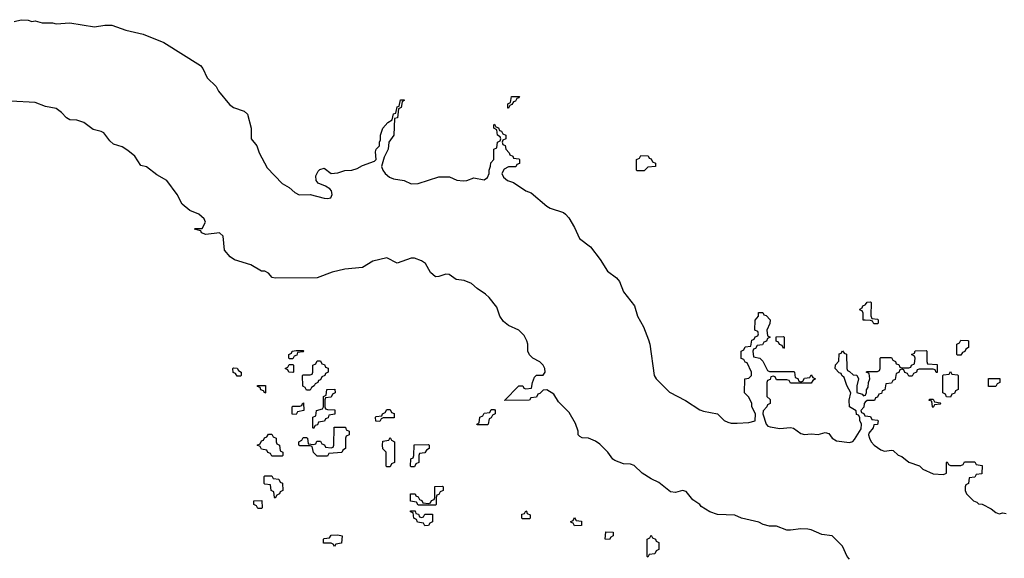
# Model space of a CAD drawing. Header units: inches. Extents: x 2387097 to 2568883, y 660483 to 715047.
# Tile 17 of 21: x 2555141 to 2560799, y 663720 to 666814. Entities that reach past the tile are written whole.
import ezdxf

# ---------------------------------------------------------------- set-up
doc = ezdxf.new("R2010")
doc.units = ezdxf.units.IN
doc.header["$MEASUREMENT"] = 0
doc.layers.add('C5656', color=7, linetype='Continuous')
doc.layers.add('C5666', color=7, linetype='Continuous')

msp = doc.modelspace()

# ---------------------------------------------------------------- linework, layer by layer
at = {"layer": 'C5656', "color": 6}
for points in [[(2555110, 666802.8), (2555150, 666814), (2555190, 666811.3), (2555210, 666804), (2555230, 666807.3), (2555270, 666796.3), (2555330, 666796.3), (2555350, 666790.5), (2555430, 666796.3), (2555570, 666773), (2555630, 666782), (2555670, 666782), (2555750, 666753), (2555850, 666730.5), (2555970, 666683), (2556180.5, 666550), (2556194.1, 666534.1), (2556219.1, 666479.1), (2556270.2, 666430.2), (2556284, 666404), (2556347.4, 666327.4), (2556370, 666310.4), (2556430, 666288), (2556450.4, 666270.4), (2556470.4, 666190), (2556470.5, 666130), (2556503, 666090), (2556517.1, 666050), (2556563.6, 665963.6), (2556650, 665873), (2556690, 665850.5), (2556721.2, 665821.2), (2556747.2, 665807.2), (2556810, 665810.5), (2556890, 665788.2), (2556910, 665786), (2556929.4, 665790.6), (2556937, 665810), (2556932, 665830), (2556922.7, 665842.7), (2556898.3, 665858.3), (2556855.5, 665875.5), (2556845.2, 665890), (2556843.2, 665916.8), (2556855.5, 665944.5), (2556865.6, 665954.4), (2556890, 665961), (2556930, 665930.7), (2556970, 665933.4), (2557010, 665948), (2557050, 665950.5), (2557081.2, 665958.8), (2557110, 665976.3), (2557179.3, 666000.7), (2557188.7, 666010), (2557184.7, 666055.3), (2557189.1, 666070.9), (2557208, 666090), (2557208.8, 666111.1), (2557215.3, 666124.7), (2557215.3, 666150), (2557228.7, 666190), (2557256.4, 666223.6), (2557282, 666238), (2557290, 666274), (2557302, 666278), (2557310, 666314), (2557322, 666318), (2557330, 666354), (2557350, 666354), (2557351.2, 666348.9), (2557338, 666342), (2557334, 666310), (2557318, 666302), (2557312, 666250), (2557294, 666246), (2557291.3, 666150), (2557262, 666110), (2557258, 666070), (2557235.3, 666024.7), (2557221, 665970), (2557227.3, 665950), (2557240.7, 665930), (2557266, 665910), (2557290, 665899.1), (2557350, 665890.7), (2557390, 665870.6), (2557430, 665873.4), (2557550, 665910.8), (2557610, 665910.6), (2557652.2, 665892.2), (2557690, 665888.2), (2557710, 665890.4), (2557750, 665905.5), (2557810, 665894.8), (2557830, 665906.8), (2557839, 665930), (2557838, 665950), (2557847.3, 665972.7), (2557848.4, 665991.6), (2557866, 666010), (2557866, 666070), (2557882, 666078), (2557886, 666110), (2557902, 666118), (2557906, 666130), (2557902, 666142), (2557886, 666150), (2557882, 666182), (2557866, 666190), (2557866, 666210), (2557870, 666214), (2557878, 666198), (2557892.7, 666192.7), (2557898, 666178), (2557910, 666174), (2557918, 666158), (2557934, 666150), (2557934, 666130), (2557918, 666122), (2557914, 666110), (2557918, 666098), (2557931.6, 666091.6), (2557934, 666070), (2557954, 666050), (2557958, 666038), (2557974, 666030), (2557978, 666018), (2558010, 666014), (2558014, 666010), (2558012.7, 665987.3), (2557998, 665982), (2557991.6, 665968.4), (2557950, 665968), (2557925.4, 665954.6), (2557911.3, 665930), (2557921, 665910), (2557944.7, 665890), (2557978, 665878), (2558050, 665830.7), (2558079.3, 665819.3), (2558170, 665742), (2558190, 665730.6), (2558265.5, 665705.5), (2558277.1, 665697.1), (2558295.8, 665675.8), (2558330, 665621), (2558357.3, 665557.3), (2558420.7, 665510), (2558476.5, 665436.5), (2558519.3, 665370), (2558570.3, 665330.3), (2558587.7, 665310), (2558610.4, 665250), (2558673.4, 665170), (2558690.4, 665110), (2558724.9, 665050), (2558754.6, 664974.6), (2558763, 664950), (2558786, 664770), (2558799.3, 664750), (2558874.4, 664674.4), (2558966.9, 664626.9), (2559050, 664573.4), (2559070, 664565.5), (2559150.5, 664550.5), (2559190, 664510.8), (2559210, 664502), (2559230, 664496.3), (2559263.2, 664496.8), (2559330, 664500.7), (2559368, 664510), (2559368.7, 664550), (2559348, 664590), (2559348, 664610), (2559330, 664646), (2559306, 664670), (2559308.4, 664751.6), (2559330, 664754), (2559346, 664770), (2559346, 664790), (2559322, 664842), (2559310, 664846), (2559302, 664862), (2559287.3, 664867.3), (2559286, 664910), (2559302, 664918), (2559310, 664934), (2559342, 664938), (2559347.3, 664972.7), (2559362, 664978), (2559367.3, 664992.7), (2559382, 664998), (2559386, 665010), (2559382, 665022), (2559366, 665030), (2559367.3, 665087.3), (2559386, 665110), (2559387.3, 665132.7), (2559411.6, 665131.6), (2559418, 665118), (2559430, 665114), (2559454, 665090), (2559451.6, 665068.4), (2559434, 665030), (2559438, 664998), (2559454, 664990), (2559438, 664982), (2559432.7, 664967.3), (2559418, 664962), (2559410, 664946), (2559378, 664942), (2559370, 664926), (2559358, 664922), (2559354, 664910), (2559358, 664878), (2559394, 664870), (2559411.6, 664851.6), (2559438, 664798), (2559450, 664794), (2559590, 664794), (2559594, 664790), (2559598, 664758), (2559612.7, 664752.7), (2559618, 664738), (2559630, 664734), (2559642, 664738), (2559650, 664754), (2559682, 664758), (2559690, 664774), (2559698, 664758), (2559714, 664750), (2559698, 664742), (2559690, 664726), (2559570, 664726), (2559562, 664742), (2559550, 664746), (2559490, 664746), (2559482, 664762), (2559470, 664766), (2559458, 664762), (2559452.7, 664747.3), (2559438, 664742), (2559434, 664730), (2559434, 664650), (2559452.7, 664632.7), (2559454, 664610), (2559438, 664602), (2559434, 664590), (2559412.7, 664567.3), (2559412, 664550), (2559431.3, 664490), (2559439.6, 664479.6), (2559454.4, 664474.4), (2559510, 664464.9), (2559570, 664471), (2559587.5, 664467.5), (2559630, 664437.3), (2559650, 664430.8), (2559690, 664434.8), (2559729.1, 664430.9), (2559770, 664442.8), (2559790, 664436), (2559810.7, 664410), (2559834.9, 664394.9), (2559910, 664384.9), (2559929.5, 664390.5), (2559938.3, 664401.7), (2559977.2, 664462.8), (2559979, 664490), (2559968, 664512), (2559968, 664528), (2559962, 664542), (2559950, 664546), (2559948, 664568), (2559908.7, 664590), (2559908.4, 664628.4), (2559918, 664670), (2559893.6, 664713.6), (2559878, 664758), (2559866, 664770), (2559862, 664782), (2559850, 664786), (2559828, 664810), (2559828.4, 664831.6), (2559847.3, 664852.7), (2559850, 664894), (2559862, 664898), (2559870, 664912), (2559878, 664898), (2559892.7, 664892.7), (2559894, 664810), (2559898, 664798), (2559910, 664794), (2559930, 664774), (2559951.3, 664771.3), (2559962, 664750), (2559951.3, 664710), (2559952, 664672), (2559982, 664662), (2559990, 664654), (2560000, 664657.3)], [(2559910, 663715.1), (2559895.1, 663730), (2559869.7, 663789.7), (2559810, 663849.3), (2559750, 663856.2), (2559690, 663884.2), (2559670, 663888), (2559630.4, 663889.6), (2559570, 663880.9), (2559550, 663882), (2559490, 663903.7), (2559450, 663904.5), (2559413.4, 663913.4), (2559387.8, 663927.8), (2559289.6, 663949.6), (2559250, 663967), (2559150, 663972.3), (2559106.6, 663986.6), (2559057.5, 664017.5), (2559049, 664030), (2559010, 664056), (2558970, 664104.5), (2558950, 664109.6), (2558910, 664098.4), (2558881.6, 664101.6), (2558814.5, 664154.5), (2558770, 664175.6), (2558718, 664210), (2558672.7, 664252.7), (2558650, 664261.6), (2558610, 664262.7), (2558561.2, 664281.2), (2558549.6, 664289.6), (2558520.9, 664330), (2558475.4, 664375.4), (2558450, 664392.3), (2558410, 664409.3), (2558372.9, 664412.9), (2558359, 664419), (2558349.4, 664429.4), (2558349.4, 664450), (2558334.5, 664494.5), (2558298, 664558), (2558238, 664618), (2558210, 664662), (2558170, 664688), (2558150, 664686), (2558130, 664666), (2558118, 664662), (2558110, 664646), (2558078, 664642), (2558070, 664628), (2557927.3, 664627.3), (2558010, 664711), (2558031.6, 664711.6), (2558038, 664698), (2558050, 664694), (2558082, 664698), (2558088, 664730), (2558100.2, 664759.8), (2558110, 664771.3), (2558150, 664771.3), (2558161.2, 664790), (2558159.3, 664810), (2558149, 664830), (2558130, 664849), (2558090, 664869), (2558069.7, 664889.7), (2558060.9, 664910), (2558060.7, 664950), (2558055.6, 664970), (2558040.7, 665000.7), (2558010, 665029.6), (2557950, 665058), (2557921, 665081), (2557900.9, 665110), (2557882.7, 665162.7), (2557838.5, 665218.5), (2557818.2, 665238.2), (2557769.7, 665269.7), (2557737.7, 665297.7), (2557695.6, 665315.6), (2557650, 665320.7), (2557609.6, 665349.6), (2557590, 665351.8), (2557550, 665338), (2557530, 665337.2), (2557502, 665362), (2557472.9, 665412.9), (2557450, 665429.6), (2557410, 665444.2), (2557390, 665444.2), (2557310, 665416.2), (2557250, 665445.1), (2557170, 665426.3), (2557110, 665389.7), (2557010, 665380.5), (2556936.5, 665363.5), (2556850, 665332), (2556610, 665329), (2556592.5, 665332.5), (2556570, 665357.2), (2556550, 665369.2), (2556530, 665369.3), (2556470, 665405.1), (2556374.9, 665434.9), (2556350, 665452), (2556318.7, 665490), (2556309.7, 665569.7), (2556290, 665589.6), (2556210, 665579.3), (2556186, 665590), (2556182, 665602), (2556146, 665610), (2556150, 665614), (2556190, 665614), (2556208.7, 665650), (2556201.2, 665670), (2556170, 665696), (2556118.6, 665718.6), (2556074.8, 665754.8), (2556046, 665810), (2555986, 665890), (2555930, 665923.7), (2555870, 665969.3), (2555837.2, 665977.2), (2555802.7, 666030), (2555763.3, 666063.3), (2555730, 666082.9), (2555679.7, 666099.7), (2555658.3, 666118.3), (2555623.8, 666163.8), (2555610, 666171.6), (2555562.6, 666182.6), (2555510, 666223.6), (2555470, 666236.2), (2555430, 666239.5), (2555409.7, 666249.7), (2555380.5, 666280.5), (2555350, 666303.6), (2555290, 666315.6), (2555230, 666338.4), (2555090, 666345.1)], [(2560000, 665087.7), (2559988.4, 665088.4), (2559987.3, 665127.3), (2559982, 665142), (2559970, 665146), (2559968.8, 665151.1), (2559982, 665158), (2559986, 665170), (2560000, 665177)], [(2560000, 664616), (2559994, 664610), (2559992.7, 664587.3), (2559974, 664570), (2559978, 664558), (2559992.7, 664552.7), (2559998, 664538), (2560000, 664537.7)]]:
    msp.add_lwpolyline(points, dxfattribs=at)
for points in [[(2557946, 666306), (2557946, 666330), (2557962, 666338), (2557967.3, 666372.7), (2558012.7, 666372.7), (2558010, 666366), (2557998, 666362), (2557990, 666346), (2557978, 666342), (2557970, 666326), (2557958, 666322), (2557950, 666306)], [(2558690, 665946), (2558686, 665950), (2558686, 666010), (2558702, 666018), (2558710, 666034), (2558752.7, 666032.7), (2558758, 666018), (2558770, 666014), (2558778, 665998), (2558794, 665990), (2558794, 665970), (2558750, 665966), (2558730, 665946)], [(2559530, 664926), (2559522, 664942), (2559507.3, 664947.3), (2559502, 664962), (2559487.3, 664967.3), (2559487.3, 664992.7), (2559530, 664994), (2559534, 664990), (2559534, 664930)], [(2556690, 664866), (2556688, 664870), (2556688.4, 664891.6), (2556702, 664898), (2556706, 664910), (2556730, 664914), (2556770, 664914), (2556774, 664910), (2556770, 664906), (2556738, 664902), (2556732.7, 664887.3), (2556718, 664882), (2556710, 664866)], [(2556710, 664788), (2556688.4, 664788.4), (2556682, 664802), (2556666, 664810), (2556682, 664818), (2556690, 664834), (2556710, 664834), (2556714, 664830), (2556714, 664790)], [(2556790, 664686), (2556782, 664702), (2556768.4, 664708.4), (2556766, 664770), (2556770, 664774), (2556810, 664774), (2556822, 664778), (2556826, 664790), (2556826, 664830), (2556842, 664838), (2556850, 664854), (2556870, 664854), (2556878, 664838), (2556892.7, 664832.7), (2556898, 664818), (2556912.7, 664812.7), (2556914, 664790), (2556898, 664782), (2556894, 664770), (2556878, 664762), (2556870, 664746), (2556858, 664742), (2556854, 664730), (2556838, 664722), (2556834, 664710), (2556818, 664702), (2556810, 664686)], [(2556390, 664766), (2556382, 664782), (2556367.3, 664787.3), (2556366, 664810), (2556370, 664814), (2556391.6, 664811.6), (2556398, 664798), (2556414, 664790), (2556414, 664770), (2556410, 664766)], [(2556550, 664668), (2556542, 664682), (2556527.3, 664687.3), (2556522, 664702), (2556507.3, 664707.3), (2556507.3, 664712.7), (2556552.7, 664712.7), (2556554, 664670)], [(2556830, 664466), (2556826, 664470), (2556826, 664530), (2556842, 664538), (2556846, 664570), (2556882, 664578), (2556886, 664590), (2556886, 664650), (2556902, 664658), (2556906, 664690), (2556951.6, 664691.6), (2556954, 664670), (2556938, 664662), (2556930, 664646), (2556898, 664642), (2556894, 664630), (2556894, 664590), (2556898, 664578), (2556910, 664574), (2556952.7, 664572.7), (2556952.7, 664547.3), (2556918, 664542), (2556912.7, 664527.3), (2556898, 664522), (2556892.7, 664507.3), (2556858, 664502), (2556852.7, 664487.3), (2556838, 664482)], [(2556730, 664546), (2556707.3, 664547.3), (2556706, 664590), (2556710, 664594), (2556750, 664594), (2556762, 664598), (2556766, 664610), (2556772.7, 664612.7), (2556774, 664570), (2556738, 664562)], [(2557210, 664506), (2557187.3, 664507.3), (2557186, 664530), (2557190, 664534), (2557222, 664538), (2557226, 664550), (2557242, 664558), (2557250, 664574), (2557270, 664574), (2557278, 664558), (2557292.7, 664552.7), (2557292.7, 664527.3), (2557230, 664526), (2557218, 664522)], [(2557770, 664486), (2557768, 664490), (2557782, 664498), (2557786, 664530), (2557802, 664538), (2557810, 664554), (2557842, 664558), (2557850, 664574), (2557870, 664574), (2557874, 664570), (2557874, 664550), (2557858, 664542), (2557850, 664526), (2557838, 664522), (2557834, 664490), (2557830, 664486)], [(2556590, 664306), (2556582, 664322), (2556567.3, 664327.3), (2556562, 664342), (2556530, 664346), (2556522, 664362), (2556506, 664370), (2556522, 664378), (2556530, 664394), (2556542, 664398), (2556547.3, 664412.7), (2556562, 664418), (2556570, 664434), (2556590, 664434), (2556598, 664418), (2556614, 664410), (2556614, 664390), (2556618, 664378), (2556634, 664370), (2556638, 664338), (2556654, 664330), (2556654, 664310), (2556650, 664306)], [(2556850, 664306), (2556828.4, 664328.4), (2556822, 664362), (2556810, 664366), (2556750, 664366), (2556746, 664370), (2556746, 664390), (2556762, 664398), (2556770, 664414), (2556790, 664414), (2556794, 664410), (2556798, 664378), (2556830, 664374), (2556842, 664378), (2556848, 664392), (2556870, 664392), (2556878, 664378), (2556892.7, 664372.7), (2556898, 664358), (2556930, 664354), (2556942, 664358), (2556946, 664370), (2556947.3, 664472.7), (2557012.7, 664472.7), (2557018, 664458), (2557034, 664450), (2557034, 664430), (2557018, 664422), (2557014, 664410), (2557014, 664350), (2556998, 664342), (2556991.6, 664328.4), (2556918, 664322), (2556910, 664306)], [(2557250, 664246), (2557246, 664250), (2557246, 664330), (2557228.4, 664348.4), (2557226, 664370), (2557227.3, 664392.7), (2557262, 664398), (2557270, 664414), (2557278, 664398), (2557294, 664390), (2557294, 664270), (2557278, 664262), (2557270, 664246)], [(2557390, 664246), (2557386, 664250), (2557388.4, 664291.6), (2557402, 664298), (2557406, 664310), (2557407.3, 664372.7), (2557490, 664374), (2557494, 664370), (2557494, 664350), (2557478, 664342), (2557470, 664326), (2557438, 664322), (2557434, 664310), (2557434, 664270), (2557418, 664262), (2557410, 664246)], [(2556610, 664066), (2556606, 664070), (2556602, 664102), (2556586, 664110), (2556582, 664142), (2556550, 664146), (2556546, 664150), (2556546, 664190), (2556550, 664194), (2556590, 664194), (2556598, 664178), (2556630, 664174), (2556638, 664158), (2556652, 664152), (2556654, 664110), (2556638, 664102), (2556634, 664090), (2556618, 664082)], [(2557430, 664026), (2557422, 664042), (2557387.3, 664047.3), (2557386, 664090), (2557414, 664090), (2557418, 664078), (2557430, 664074), (2557438, 664058), (2557452.7, 664052.7), (2557458, 664038), (2557490, 664034), (2557502, 664038), (2557507.3, 664052.7), (2557522, 664058), (2557526, 664070), (2557527.3, 664132.7), (2557570, 664134), (2557574, 664130), (2557574, 664110), (2557558, 664102), (2557550, 664086), (2557538, 664082), (2557534, 664070), (2557534, 664030), (2557530, 664026)], [(2556510, 664006), (2556502, 664022), (2556486, 664030), (2556486, 664050), (2556532.7, 664052.7), (2556534, 664010), (2556530, 664006)], [(2557450, 663954), (2557462, 663958), (2557470, 663974), (2557512.7, 663972.7), (2557514, 663930), (2557498, 663922), (2557490, 663908), (2557470, 663906), (2557462, 663922), (2557427.3, 663927.3), (2557422, 663942), (2557406, 663950), (2557402, 663982), (2557387.3, 663987.3), (2557387.3, 663992.7), (2557412.7, 663992.7), (2557418, 663978), (2557432.7, 663972.7), (2557438, 663958)], [(2558030, 663946), (2558026, 663950), (2558027.3, 663972.7), (2558042, 663978), (2558050, 663992), (2558054, 663990), (2558058, 663978), (2558074, 663970), (2558074, 663950), (2558070, 663946)], [(2558330, 663906), (2558322, 663922), (2558310, 663926), (2558308, 663932), (2558322, 663938), (2558330, 663954), (2558338, 663938), (2558370, 663934), (2558370, 663908)], [(2556950, 663788), (2556942, 663802), (2556930, 663806), (2556887.3, 663807.3), (2556886, 663830), (2556890, 663834), (2556922, 663838), (2556930, 663852), (2556970, 663854), (2556994, 663850), (2556990, 663806), (2556958, 663802)], [(2558530, 663828), (2558506, 663830), (2558510, 663872), (2558552, 663870), (2558551.6, 663848.4), (2558538, 663842)], [(2558750, 663726), (2558746, 663730), (2558746, 663830), (2558762, 663838), (2558770, 663852), (2558778, 663838), (2558794, 663830), (2558798, 663818), (2558814, 663810), (2558814, 663770), (2558798, 663762), (2558790, 663746), (2558758, 663742)]]:
    msp.add_lwpolyline(points, close=True, dxfattribs=at)
at = {"layer": 'C5666', "color": 6}
for points in [[(2560000, 665177), (2560002, 665178), (2560010, 665192), (2560030, 665194), (2560034, 665190), (2560032.7, 665112.7), (2560038, 665098), (2560070, 665094), (2560074, 665090), (2560074, 665070), (2560070, 665066), (2560050, 665066), (2560042, 665082), (2560030, 665086), (2560000, 665087.7)], [(2560000, 664657.3), (2560002, 664658), (2560008, 664672), (2560008, 664688), (2560016.4, 664703.6), (2560018, 664730), (2560026, 664750), (2560022, 664782), (2560006, 664790), (2560010, 664794), (2560070, 664794), (2560082, 664798), (2560086, 664810), (2560086, 664870), (2560090, 664874), (2560150, 664874), (2560158, 664858), (2560174, 664850), (2560178, 664838), (2560192.7, 664832.7), (2560198, 664818), (2560210, 664814), (2560250, 664814), (2560262, 664818), (2560266, 664830), (2560282, 664838), (2560286, 664870), (2560282, 664882), (2560266, 664890), (2560282, 664898), (2560287.3, 664912.7), (2560350, 664914), (2560354, 664910), (2560354, 664850), (2560358, 664838), (2560412.7, 664832.7), (2560412.7, 664787.3), (2560407.3, 664787.3), (2560402, 664802), (2560390, 664806), (2560310, 664806), (2560298, 664802), (2560294, 664790), (2560278, 664782), (2560270, 664766), (2560250, 664766), (2560242, 664782), (2560227.3, 664787.3), (2560222, 664802), (2560210, 664806), (2560198, 664802), (2560192.7, 664787.3), (2560178, 664782), (2560172.7, 664747.3), (2560158, 664742), (2560150, 664726), (2560118, 664722), (2560112.7, 664687.3), (2560098, 664682), (2560092.7, 664667.3), (2560078, 664662), (2560070, 664646), (2560058, 664642), (2560052.7, 664627.3), (2560010, 664626), (2560000, 664616)], [(2560000, 664537.7), (2560030, 664534), (2560038, 664518), (2560070, 664514), (2560074, 664510), (2560071.2, 664488.9), (2560050, 664486), (2560044.7, 664470), (2560021.4, 664438.6), (2560018.8, 664430), (2560024, 664410), (2560034.8, 664390), (2560051, 664370), (2560090, 664342.8), (2560110, 664334.8), (2560150, 664342), (2560159.6, 664339.6), (2560190, 664312), (2560210, 664304.7), (2560250, 664271.3), (2560311, 664251), (2560330, 664232), (2560390, 664206), (2560450, 664202), (2560466, 664210), (2560466, 664270), (2560470, 664274), (2560478, 664258), (2560490, 664254), (2560550, 664254), (2560562, 664258), (2560570, 664274), (2560630, 664274), (2560638, 664258), (2560672.7, 664252.7), (2560670, 664206), (2560638, 664202), (2560630, 664186), (2560598, 664182), (2560594, 664150), (2560578, 664142), (2560574, 664130), (2560574, 664110), (2560582, 664090), (2560622, 664050), (2560642, 664042), (2560650, 664032), (2560671, 664031), (2560724, 664004), (2560750, 663982.8), (2560770, 663976), (2560790, 663981), (2560810, 663978)]]:
    msp.add_lwpolyline(points, dxfattribs=at)
for points in [[(2560530, 664886), (2560526, 664890), (2560526, 664950), (2560542, 664958), (2560550, 664974), (2560590, 664972), (2560594, 664970), (2560594, 664930), (2560578, 664922), (2560572.7, 664907.3), (2560558, 664902), (2560550, 664886)], [(2560490, 664646), (2560467.3, 664647.3), (2560462, 664662), (2560446, 664670), (2560446, 664770), (2560450, 664774), (2560482, 664778), (2560490, 664794), (2560498, 664778), (2560530, 664774), (2560534, 664770), (2560534, 664690), (2560518, 664682), (2560512.7, 664667.3), (2560498, 664662)], [(2560750, 664706), (2560707.3, 664707.3), (2560707.3, 664752.7), (2560772.7, 664752.7), (2560774, 664730), (2560758, 664722)], [(2560390, 664586), (2560386, 664590), (2560382, 664622), (2560367.3, 664627.3), (2560370, 664634), (2560390, 664634), (2560398, 664618), (2560430, 664614), (2560434, 664610), (2560430, 664606), (2560398, 664602)]]:
    msp.add_lwpolyline(points, close=True, dxfattribs=at)

doc.saveas('drawing.dxf')
